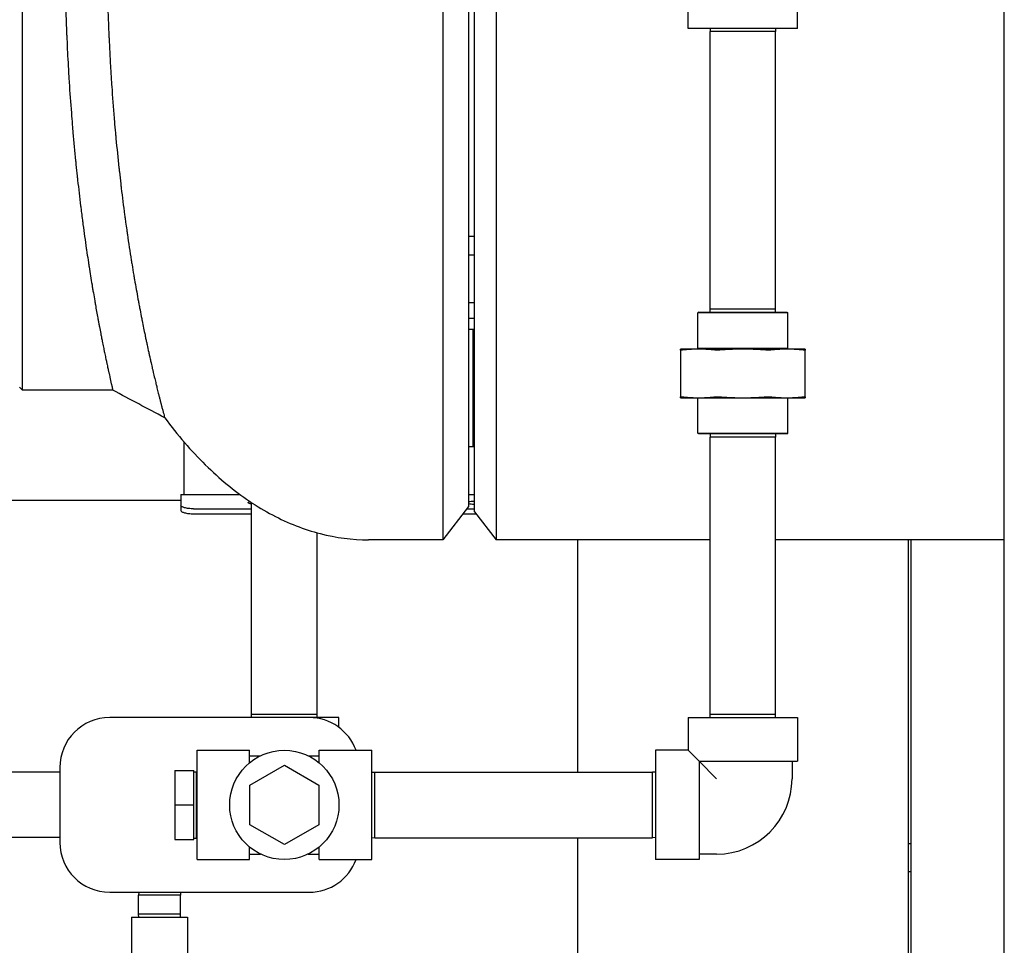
# Model space of a CAD drawing. Header units: inches. Extents: x 12 to 564, y 10 to 374.
# Tile 98 of 158: x 192 to 212, y 291 to 309. Entities that reach past the tile are written whole.
import ezdxf

# ---------------------------------------------------------------- set-up
doc = ezdxf.new("R2010")
doc.units = ezdxf.units.IN
doc.header["$LTSCALE"] = 16
doc.header["$MEASUREMENT"] = 0
doc.layers.add('Visible (ANSI)', color=7, linetype='Continuous', lineweight=30)

msp = doc.modelspace()

# ---------------------------------------------------------------- linework, layer by layer
at = {"layer": 'Visible (ANSI)'}
for p, q in [((211.61, 255.957), (211.61, 328.883)), ((200.359, 322.795), (200.359, 298.795)), ((201.427, 322.795), (201.427, 298.795)), ((200.996, 299.357), (200.996, 322.233)), ((200.871, 322.128), (200.871, 299.462)), ((205.276, 309.045), (205.276, 310.095)), ((207.466, 309.045), (207.466, 310.095)), ((191.936, 301.795), (191.936, 309.845)), ((207.466, 309.045), (205.276, 309.045)), ((205.715, 309.045), (205.713, 308.982)), ((207.028, 308.982), (205.713, 308.982)), ((205.713, 303.42), (205.713, 308.982)), ((207.026, 309.045), (207.028, 308.982)), ((207.028, 303.42), (207.028, 308.982)), ((200.871, 304.884), (200.996, 304.884)), ((200.871, 304.509), (200.996, 304.509)), ((200.996, 303.543), (200.871, 303.543)), ((205.486, 303.357), (205.471, 303.342)), ((207.271, 303.342), (205.471, 303.342)), ((205.471, 302.632), (205.471, 303.342)), ((205.486, 303.357), (207.255, 303.357)), ((207.028, 303.42), (205.713, 303.42)), ((205.715, 303.357), (205.713, 303.42)), ((207.026, 303.357), (207.028, 303.42)), ((207.255, 303.357), (207.271, 303.342)), ((207.271, 302.632), (207.271, 303.342)), ((200.871, 303.239), (200.996, 303.239)), ((200.996, 303.009), (200.871, 303.009)), ((200.962, 303.009), (200.962, 300.667)), ((205.487, 302.617), (205.121, 302.617)), ((205.121, 302.599), (205.121, 301.661)), ((205.471, 302.632), (205.456, 302.617)), ((207.271, 302.632), (205.471, 302.632)), ((206.371, 302.617), (205.487, 302.617)), ((207.255, 302.617), (206.371, 302.617)), ((207.621, 302.617), (207.255, 302.617)), ((207.271, 302.632), (207.286, 302.617)), ((207.621, 301.661), (207.621, 302.599)), ((191.936, 301.795), (191.873, 301.857)), ((193.745, 301.795), (191.936, 301.795)), ((205.121, 301.642), (205.487, 301.642)), ((205.471, 300.935), (205.471, 301.642)), ((205.487, 301.642), (206.371, 301.642)), ((206.371, 301.642), (207.255, 301.642)), ((207.255, 301.642), (207.621, 301.642)), ((207.271, 300.935), (207.271, 301.642)), ((205.471, 300.935), (207.271, 300.935)), ((205.486, 300.919), (205.471, 300.935)), ((207.255, 300.919), (205.486, 300.919)), ((205.715, 300.919), (205.713, 300.856)), ((207.026, 300.919), (207.028, 300.856)), ((207.255, 300.919), (207.271, 300.935)), ((195.167, 300.763), (195.167, 299.701)), ((207.028, 300.856), (205.713, 300.856)), ((205.713, 295.294), (205.713, 300.856)), ((207.028, 295.294), (207.028, 300.856)), ((200.871, 300.667), (200.996, 300.667)), ((195.111, 299.701), (195.111, 299.483)), ((195.111, 299.701), (196.298, 299.701)), ((200.871, 299.701), (200.996, 299.701)), ((191.191, 299.587), (195.111, 299.587)), ((196.526, 295.296), (196.526, 299.542)), ((200.986, 299.571), (200.996, 299.571)), ((200.996, 299.505), (200.986, 299.505)), ((195.111, 299.483), (195.111, 299.382)), ((195.361, 299.418), (196.526, 299.418)), ((195.361, 299.317), (196.526, 299.317)), ((200.871, 299.462), (200.359, 298.795)), ((200.76, 299.317), (201.027, 299.317)), ((200.837, 299.418), (200.996, 299.418)), ((200.996, 299.357), (201.427, 298.795)), ((197.841, 295.296), (197.841, 298.935)), ((200.359, 298.795), (198.871, 298.795)), ((205.713, 298.795), (201.427, 298.795)), ((203.058, 298.795), (203.058, 294.139)), ((211.61, 298.795), (207.028, 298.795)), ((209.683, 298.795), (209.683, 274.994)), ((209.746, 282.67), (209.746, 298.795)), ((197.683, 295.231), (193.683, 295.231)), ((198.278, 295.232), (196.088, 295.232)), ((196.088, 295.231), (196.088, 295.232)), ((197.841, 295.296), (196.526, 295.296)), ((196.528, 295.232), (196.526, 295.296)), ((197.839, 295.232), (197.841, 295.296)), ((198.278, 295.035), (198.278, 295.232)), ((205.276, 295.231), (207.466, 295.231)), ((205.276, 295.231), (205.276, 294.576)), ((207.028, 295.294), (205.713, 295.294)), ((205.715, 295.231), (205.713, 295.294)), ((207.026, 295.231), (207.028, 295.294)), ((207.466, 295.231), (207.466, 294.356)), ((195.433, 292.386), (195.433, 294.576)), ((195.433, 294.576), (196.483, 294.576)), ((196.483, 294.323), (196.483, 294.576)), ((197.883, 294.323), (197.883, 294.576)), ((197.883, 294.576), (198.933, 294.576)), ((198.933, 292.386), (198.933, 294.576)), ((204.621, 294.576), (204.621, 292.386)), ((205.276, 294.576), (204.621, 294.576)), ((205.496, 294.356), (205.276, 294.576)), ((196.483, 294.467), (196.706, 294.467)), ((197.661, 294.467), (197.883, 294.467)), ((192.683, 294.231), (192.683, 292.731)), ((196.493, 293.88), (197.183, 294.278)), ((197.183, 294.278), (197.873, 293.88)), ((205.496, 294.356), (205.496, 292.386)), ((205.846, 294.006), (205.496, 294.356)), ((205.496, 294.356), (207.466, 294.356)), ((207.356, 294.356), (207.356, 294.006)), ((192.683, 294.14), (191.308, 294.14)), ((194.991, 294.171), (195.371, 294.171)), ((194.991, 294.171), (194.991, 293.481)), ((195.371, 293.481), (195.371, 294.171)), ((195.371, 294.145), (195.424, 294.145)), ((195.424, 292.818), (195.424, 294.145)), ((195.433, 294.145), (195.424, 294.145)), ((198.933, 294.137), (198.996, 294.139)), ((198.996, 292.824), (198.996, 294.139)), ((198.996, 294.139), (204.558, 294.139)), ((204.558, 292.824), (204.558, 294.139)), ((204.621, 294.137), (204.558, 294.139)), ((196.493, 293.083), (196.493, 293.88)), ((197.873, 293.88), (197.873, 293.083)), ((194.991, 293.481), (195.371, 293.481)), ((194.991, 293.481), (194.991, 292.791)), ((195.371, 292.791), (195.371, 293.481)), ((197.183, 292.685), (196.493, 293.083)), ((197.873, 293.083), (197.183, 292.685)), ((192.683, 292.825), (191.308, 292.825)), ((195.371, 292.818), (195.424, 292.818)), ((195.433, 292.818), (195.424, 292.818)), ((198.933, 292.826), (198.996, 292.824)), ((198.996, 292.824), (204.558, 292.824)), ((203.058, 292.824), (203.058, 274.994)), ((204.621, 292.826), (204.558, 292.824)), ((194.991, 292.791), (195.371, 292.791)), ((196.483, 292.386), (196.483, 292.639)), ((197.883, 292.386), (197.883, 292.639)), ((209.746, 292.702), (209.683, 292.702)), ((196.483, 292.496), (196.706, 292.496)), ((197.661, 292.496), (197.883, 292.496)), ((205.846, 292.496), (205.496, 292.496)), ((195.433, 292.386), (196.483, 292.386)), ((197.883, 292.386), (198.933, 292.386)), ((205.496, 292.386), (204.621, 292.386)), ((209.746, 292.137), (209.683, 292.137)), ((193.683, 291.731), (197.683, 291.731)), ((194.265, 291.731), (194.263, 291.669)), ((195.103, 291.669), (194.263, 291.669)), ((194.263, 291.294), (194.263, 291.669)), ((195.101, 291.731), (195.103, 291.669)), ((195.103, 291.294), (195.103, 291.669)), ((194.123, 291.231), (195.243, 291.231)), ((194.123, 291.231), (194.123, 289.351)), ((195.103, 291.294), (194.263, 291.294)), ((194.265, 291.231), (194.263, 291.294)), ((195.101, 291.231), (195.103, 291.294)), ((195.243, 291.231), (195.243, 289.351))]:
    msp.add_line(p, q, dxfattribs=at)
msp.add_circle((197.183, 293.481), 1.095, dxfattribs=at)
for centre, radius, start, end in [((193.683, 294.231), 1, 90, 180), ((197.683, 294.231), 1, 20.1818, 90), ((205.846, 294.006), 1.51, 270, 0), ((193.683, 292.731), 1, 180, 270), ((197.683, 292.731), 1, 270, 339.8182)]:
    msp.add_arc(centre, radius, start, end, dxfattribs=at)
for points, knots in [([(192.792, 309.845), (192.796, 309.68), (192.8, 309.516), (192.805, 309.352), (192.806, 309.343), (192.806, 309.334), (192.806, 309.325), (192.81, 309.225), (192.813, 309.125), (192.817, 309.026), (192.817, 309.015), (192.818, 309.003), (192.818, 308.992), (192.82, 308.963), (192.821, 308.933), (192.822, 308.904)], [0.98161979, 0.98161979, 0.98161979, 0.98161979, 0.99122042, 0.99122042, 0.99122042, 0.99174483, 0.99174483, 0.99174483, 0.99760613, 0.99760613, 0.99760613, 0.99826351, 0.99826351, 0.99826351, 1, 1, 1, 1]), ([(193.636, 309.845), (193.64, 309.666), (193.645, 309.488), (193.651, 309.311), (193.652, 309.302), (193.652, 309.292), (193.652, 309.283), (193.656, 309.18), (193.66, 309.078), (193.664, 308.976), (193.665, 308.964), (193.665, 308.953), (193.666, 308.941), (193.667, 308.911), (193.668, 308.881), (193.67, 308.85)], [0.98110133, 0.98110133, 0.98110133, 0.98110133, 0.99122042, 0.99122042, 0.99122042, 0.99174483, 0.99174483, 0.99174483, 0.99760613, 0.99760613, 0.99760613, 0.99826351, 0.99826351, 0.99826351, 1, 1, 1, 1]), ([(192.822, 308.904), (192.83, 308.721), (192.838, 308.54), (192.848, 308.359), (192.849, 308.344), (192.85, 308.328), (192.851, 308.313), (192.856, 308.215), (192.862, 308.117), (192.868, 308.019), (192.869, 308.002), (192.87, 307.985), (192.871, 307.968), (192.884, 307.761), (192.899, 307.556), (192.915, 307.353), (192.916, 307.332), (192.918, 307.312), (192.919, 307.291), (192.925, 307.215), (192.932, 307.14), (192.938, 307.065), (192.939, 307.053), (192.94, 307.04), (192.941, 307.027), (192.943, 307.005), (192.945, 306.982), (192.947, 306.96), (192.963, 306.768), (192.981, 306.579), (193, 306.393), (193.003, 306.367), (193.005, 306.342), (193.008, 306.316), (193.016, 306.238), (193.024, 306.161), (193.032, 306.085), (193.035, 306.058), (193.038, 306.031), (193.041, 306.005), (193.06, 305.83), (193.08, 305.658), (193.101, 305.49), (193.104, 305.462), (193.108, 305.433), (193.111, 305.405), (193.113, 305.387), (193.116, 305.369), (193.118, 305.352), (193.124, 305.302), (193.13, 305.253), (193.137, 305.205), (193.141, 305.175), (193.144, 305.146), (193.148, 305.118), (193.17, 304.953), (193.192, 304.792), (193.215, 304.636), (193.219, 304.606), (193.224, 304.577), (193.228, 304.548), (193.238, 304.483), (193.247, 304.418), (193.257, 304.355), (193.262, 304.326), (193.266, 304.297), (193.27, 304.268), (193.29, 304.144), (193.309, 304.023), (193.329, 303.906), (193.333, 303.88), (193.337, 303.854), (193.341, 303.829), (193.346, 303.8), (193.351, 303.772), (193.356, 303.744), (193.365, 303.69), (193.374, 303.637), (193.383, 303.584), (193.388, 303.557), (193.393, 303.53), (193.397, 303.504), (193.413, 303.414), (193.429, 303.327), (193.444, 303.243), (193.449, 303.218), (193.453, 303.194), (193.458, 303.17), (193.46, 303.159), (193.462, 303.147), (193.464, 303.136), (193.469, 303.113), (193.473, 303.089), (193.478, 303.066), (193.486, 303.021), (193.495, 302.977), (193.503, 302.933), (193.507, 302.912), (193.511, 302.89), (193.516, 302.869), (193.518, 302.858), (193.52, 302.848), (193.522, 302.837), (193.524, 302.824), (193.527, 302.811), (193.53, 302.797), (193.531, 302.79), (193.533, 302.783), (193.534, 302.776), (193.542, 302.735), (193.55, 302.696), (193.558, 302.657), (193.562, 302.639), (193.565, 302.62), (193.569, 302.602), (193.571, 302.592), (193.573, 302.583), (193.575, 302.573), (193.579, 302.556), (193.582, 302.538), (193.586, 302.522), (193.593, 302.485), (193.6, 302.45), (193.607, 302.417), (193.611, 302.402), (193.614, 302.388), (193.617, 302.374), (193.619, 302.364), (193.621, 302.354), (193.623, 302.345), (193.626, 302.332), (193.628, 302.319), (193.631, 302.306), (193.638, 302.273), (193.645, 302.242), (193.651, 302.213), (193.653, 302.202), (193.656, 302.192), (193.658, 302.182), (193.66, 302.172), (193.662, 302.162), (193.664, 302.153), (193.666, 302.144), (193.668, 302.135), (193.67, 302.126), (193.675, 302.105), (193.679, 302.085), (193.683, 302.066), (193.685, 302.059), (193.686, 302.053), (193.687, 302.047), (193.689, 302.04), (193.691, 302.033), (193.692, 302.027), (193.694, 302.018), (193.696, 302.009), (193.698, 302.001), (193.699, 301.995), (193.7, 301.989), (193.702, 301.984), (193.707, 301.961), (193.711, 301.941), (193.716, 301.922), (193.716, 301.918), (193.717, 301.915), (193.718, 301.911), (193.72, 301.904), (193.721, 301.896), (193.723, 301.89), (193.724, 301.887), (193.724, 301.884), (193.725, 301.881), (193.728, 301.865), (193.732, 301.851), (193.734, 301.839), (193.735, 301.838), (193.735, 301.836), (193.735, 301.835), (193.737, 301.83), (193.738, 301.825), (193.739, 301.821), (193.739, 301.82), (193.739, 301.819), (193.739, 301.819), (193.741, 301.809), (193.743, 301.803), (193.744, 301.799), (193.744, 301.799), (193.744, 301.799), (193.744, 301.799), (193.744, 301.797), (193.744, 301.796), (193.745, 301.795), (193.745, 301.795), (193.745, 301.795), (193.745, 301.795), (193.745, 301.795), (193.745, 301.795), (193.745, 301.795), (193.745, 301.795), (193.745, 301.795), (193.745, 301.795)], [0, 0, 0, 0, 0.0107623, 0.0107623, 0.0107623, 0.0116788, 0.0116788, 0.0116788, 0.0175253, 0.0175253, 0.0175253, 0.0185604, 0.0185604, 0.0185604, 0.0309908, 0.0309908, 0.0309908, 0.0322647, 0.0322647, 0.0322647, 0.0369093, 0.0369093, 0.0369093, 0.0376944, 0.0376944, 0.0376944, 0.0390994, 0.0390994, 0.0390994, 0.0510063, 0.0510063, 0.0510063, 0.0526375, 0.0526375, 0.0526375, 0.057609, 0.057609, 0.057609, 0.0593414, 0.0593414, 0.0593414, 0.0707334, 0.0707334, 0.0707334, 0.072664, 0.072664, 0.072664, 0.0738794, 0.0738794, 0.0738794, 0.0772607, 0.0772607, 0.0772607, 0.0792784, 0.0792784, 0.0792784, 0.0907468, 0.0907468, 0.0907468, 0.092889, 0.092889, 0.092889, 0.0977076, 0.0977076, 0.0977076, 0.0999121, 0.0999121, 0.0999121, 0.1094374, 0.1094374, 0.1094374, 0.1115365, 0.1115365, 0.1115365, 0.1138731, 0.1138731, 0.1138731, 0.1183936, 0.1183936, 0.1183936, 0.1207306, 0.1207306, 0.1207306, 0.1285963, 0.1285963, 0.1285963, 0.1308877, 0.1308877, 0.1308877, 0.1319811, 0.1319811, 0.1319811, 0.1342543, 0.1342543, 0.1342543, 0.1387343, 0.1387343, 0.1387343, 0.1409794, 0.1409794, 0.1409794, 0.1421053, 0.1421053, 0.1421053, 0.1435604, 0.1435604, 0.1435604, 0.1443434, 0.1443434, 0.1443434, 0.1488207, 0.1488207, 0.1488207, 0.1509961, 0.1509961, 0.1509961, 0.1521585, 0.1521585, 0.1521585, 0.1542811, 0.1542811, 0.1542811, 0.1588192, 0.1588192, 0.1588192, 0.1607877, 0.1607877, 0.1607877, 0.162145, 0.162145, 0.162145, 0.1640242, 0.1640242, 0.1640242, 0.1688256, 0.1688256, 0.1688256, 0.170521, 0.170521, 0.170521, 0.1721833, 0.1721833, 0.1721833, 0.1737877, 0.1737877, 0.1737877, 0.1776155, 0.1776155, 0.1776155, 0.1789078, 0.1789078, 0.1789078, 0.1803304, 0.1803304, 0.1803304, 0.1822658, 0.1822658, 0.1822658, 0.1835764, 0.1835764, 0.1835764, 0.1889528, 0.1889528, 0.1889528, 0.1900056, 0.1900056, 0.1900056, 0.1922807, 0.1922807, 0.1922807, 0.1931934, 0.1931934, 0.1931934, 0.198935, 0.198935, 0.198935, 0.1995494, 0.1995494, 0.1995494, 0.2022636, 0.2022636, 0.2022636, 0.2027275, 0.2027275, 0.2027275, 0.2089195, 0.2089195, 0.2089195, 0.2090927, 0.2090927, 0.2090927, 0.2120601, 0.2120601, 0.2120601, 0.2122447, 0.2122447, 0.2122447, 0.2122881, 0.2122881, 0.2122881, 0.2131728, 0.2131728, 0.2131728, 0.2131728]), ([(193.67, 308.85), (193.678, 308.663), (193.688, 308.476), (193.699, 308.289), (193.7, 308.273), (193.7, 308.257), (193.701, 308.242), (193.707, 308.14), (193.714, 308.039), (193.721, 307.939), (193.722, 307.921), (193.723, 307.903), (193.724, 307.885), (193.739, 307.671), (193.755, 307.459), (193.772, 307.249), (193.774, 307.228), (193.776, 307.206), (193.778, 307.185), (193.785, 307.106), (193.791, 307.029), (193.798, 306.951), (193.8, 306.938), (193.801, 306.925), (193.802, 306.912), (193.804, 306.888), (193.806, 306.865), (193.809, 306.842), (193.827, 306.643), (193.847, 306.447), (193.868, 306.252), (193.871, 306.226), (193.874, 306.199), (193.877, 306.172), (193.886, 306.091), (193.895, 306.011), (193.905, 305.931), (193.908, 305.903), (193.911, 305.875), (193.915, 305.847), (193.936, 305.664), (193.959, 305.484), (193.983, 305.308), (193.987, 305.278), (193.991, 305.248), (193.995, 305.218), (193.998, 305.199), (194, 305.181), (194.003, 305.162), (194.01, 305.11), (194.017, 305.058), (194.025, 305.007), (194.029, 304.976), (194.033, 304.946), (194.038, 304.915), (194.063, 304.741), (194.089, 304.57), (194.116, 304.403), (194.121, 304.372), (194.126, 304.341), (194.131, 304.31), (194.142, 304.24), (194.154, 304.171), (194.165, 304.103), (194.17, 304.072), (194.176, 304.041), (194.181, 304.011), (194.204, 303.878), (194.227, 303.748), (194.25, 303.622), (194.255, 303.594), (194.26, 303.567), (194.265, 303.539), (194.271, 303.508), (194.277, 303.478), (194.283, 303.448), (194.294, 303.389), (194.305, 303.331), (194.316, 303.274), (194.322, 303.244), (194.328, 303.215), (194.333, 303.185), (194.353, 303.087), (194.372, 302.991), (194.392, 302.898), (194.397, 302.871), (194.403, 302.844), (194.408, 302.818), (194.411, 302.805), (194.414, 302.793), (194.416, 302.78), (194.422, 302.754), (194.427, 302.728), (194.433, 302.703), (194.444, 302.652), (194.454, 302.603), (194.465, 302.555), (194.47, 302.531), (194.476, 302.507), (194.481, 302.483), (194.483, 302.472), (194.486, 302.46), (194.489, 302.448), (194.492, 302.433), (194.495, 302.418), (194.499, 302.403), (194.5, 302.395), (194.502, 302.387), (194.504, 302.38), (194.514, 302.334), (194.524, 302.29), (194.534, 302.247), (194.539, 302.226), (194.544, 302.205), (194.549, 302.184), (194.551, 302.173), (194.554, 302.162), (194.557, 302.151), (194.561, 302.131), (194.566, 302.112), (194.57, 302.093), (194.58, 302.051), (194.59, 302.011), (194.599, 301.972), (194.603, 301.955), (194.607, 301.939), (194.611, 301.922), (194.614, 301.911), (194.617, 301.9), (194.619, 301.889), (194.623, 301.874), (194.627, 301.859), (194.63, 301.844), (194.64, 301.806), (194.649, 301.77), (194.657, 301.736), (194.66, 301.723), (194.663, 301.711), (194.666, 301.7), (194.669, 301.688), (194.672, 301.677), (194.675, 301.666), (194.678, 301.655), (194.68, 301.645), (194.683, 301.634), (194.689, 301.61), (194.695, 301.586), (194.701, 301.564), (194.703, 301.557), (194.705, 301.549), (194.707, 301.542), (194.709, 301.534), (194.711, 301.526), (194.713, 301.518), (194.716, 301.508), (194.718, 301.497), (194.721, 301.487), (194.723, 301.481), (194.724, 301.474), (194.726, 301.467), (194.733, 301.441), (194.739, 301.416), (194.745, 301.394), (194.746, 301.39), (194.748, 301.385), (194.749, 301.381), (194.751, 301.372), (194.753, 301.363), (194.756, 301.355), (194.756, 301.352), (194.757, 301.349), (194.758, 301.346), (194.763, 301.326), (194.768, 301.309), (194.772, 301.294), (194.772, 301.293), (194.773, 301.291), (194.773, 301.29), (194.775, 301.284), (194.776, 301.278), (194.778, 301.273), (194.778, 301.272), (194.778, 301.271), (194.778, 301.27), (194.781, 301.259), (194.784, 301.251), (194.785, 301.246), (194.785, 301.246), (194.785, 301.246), (194.785, 301.246), (194.786, 301.244), (194.786, 301.242), (194.786, 301.242), (194.786, 301.242), (194.786, 301.242), (194.786, 301.242), (194.786, 301.242), (194.786, 301.242), (194.786, 301.242), (194.786, 301.242), (194.786, 301.242), (194.786, 301.242)], [0, 0, 0, 0, 0.0107623, 0.0107623, 0.0107623, 0.0116788, 0.0116788, 0.0116788, 0.0175253, 0.0175253, 0.0175253, 0.0185604, 0.0185604, 0.0185604, 0.0309908, 0.0309908, 0.0309908, 0.0322647, 0.0322647, 0.0322647, 0.0369093, 0.0369093, 0.0369093, 0.0376944, 0.0376944, 0.0376944, 0.0390994, 0.0390994, 0.0390994, 0.0510063, 0.0510063, 0.0510063, 0.0526375, 0.0526375, 0.0526375, 0.057609, 0.057609, 0.057609, 0.0593414, 0.0593414, 0.0593414, 0.0707334, 0.0707334, 0.0707334, 0.072664, 0.072664, 0.072664, 0.0738794, 0.0738794, 0.0738794, 0.0772607, 0.0772607, 0.0772607, 0.0792784, 0.0792784, 0.0792784, 0.0907468, 0.0907468, 0.0907468, 0.092889, 0.092889, 0.092889, 0.0977076, 0.0977076, 0.0977076, 0.0999121, 0.0999121, 0.0999121, 0.1094374, 0.1094374, 0.1094374, 0.1115365, 0.1115365, 0.1115365, 0.1138731, 0.1138731, 0.1138731, 0.1183936, 0.1183936, 0.1183936, 0.1207306, 0.1207306, 0.1207306, 0.1285963, 0.1285963, 0.1285963, 0.1308877, 0.1308877, 0.1308877, 0.1319811, 0.1319811, 0.1319811, 0.1342543, 0.1342543, 0.1342543, 0.1387343, 0.1387343, 0.1387343, 0.1409794, 0.1409794, 0.1409794, 0.1421053, 0.1421053, 0.1421053, 0.1435604, 0.1435604, 0.1435604, 0.1443434, 0.1443434, 0.1443434, 0.1488207, 0.1488207, 0.1488207, 0.1509961, 0.1509961, 0.1509961, 0.1521585, 0.1521585, 0.1521585, 0.1542811, 0.1542811, 0.1542811, 0.1588192, 0.1588192, 0.1588192, 0.1607877, 0.1607877, 0.1607877, 0.162145, 0.162145, 0.162145, 0.1640242, 0.1640242, 0.1640242, 0.1688256, 0.1688256, 0.1688256, 0.170521, 0.170521, 0.170521, 0.1721833, 0.1721833, 0.1721833, 0.1737877, 0.1737877, 0.1737877, 0.1776155, 0.1776155, 0.1776155, 0.1789078, 0.1789078, 0.1789078, 0.1803304, 0.1803304, 0.1803304, 0.1822658, 0.1822658, 0.1822658, 0.1835764, 0.1835764, 0.1835764, 0.1889528, 0.1889528, 0.1889528, 0.1900056, 0.1900056, 0.1900056, 0.1922807, 0.1922807, 0.1922807, 0.1931934, 0.1931934, 0.1931934, 0.198935, 0.198935, 0.198935, 0.1995494, 0.1995494, 0.1995494, 0.2022636, 0.2022636, 0.2022636, 0.2027275, 0.2027275, 0.2027275, 0.2089195, 0.2089195, 0.2089195, 0.2090927, 0.2090927, 0.2090927, 0.2120601, 0.2120601, 0.2120601, 0.2122447, 0.2122447, 0.2122447, 0.2122881, 0.2122881, 0.2122881, 0.2131823, 0.2131823, 0.2131823, 0.2131823]), ([(200.996, 304.034), (200.996, 304.037), (200.996, 304.04), (200.996, 304.046), (200.996, 304.05), (200.996, 304.053)], [2.31442608, 2.31442608, 2.31442608, 2.31442608, 2.33754489, 2.33754489, 2.36066369, 2.36066369, 2.36066369, 2.36066369]), ([(205.157, 302.599), (205.146, 302.598), (205.136, 302.597), (205.124, 302.597), (205.121, 302.598), (205.121, 302.599)], [0.39704, 0.39704, 0.39704, 0.39704, 0.5173895, 0.5173895, 0.6377389, 0.6377389, 0.6377389, 0.6377389]), ([(205.905, 302.599), (205.888, 302.598), (205.872, 302.597), (205.842, 302.597), (205.828, 302.598), (205.816, 302.599)], [1.2997286, 1.2997286, 1.2997286, 1.2997286, 1.420078, 1.420078, 1.5404275, 1.5404275, 1.5404275, 1.5404275]), ([(206.925, 302.599), (206.913, 302.598), (206.899, 302.597), (206.87, 302.597), (206.853, 302.598), (206.837, 302.599)], [1.2997286, 1.2997286, 1.2997286, 1.2997286, 1.420078, 1.420078, 1.5404275, 1.5404275, 1.5404275, 1.5404275]), ([(207.621, 302.599), (207.621, 302.598), (207.617, 302.597), (207.605, 302.597), (207.596, 302.598), (207.584, 302.599)], [1.2997286, 1.2997286, 1.2997286, 1.2997286, 1.420078, 1.420078, 1.5404275, 1.5404275, 1.5404275, 1.5404275]), ([(205.121, 301.661), (205.121, 301.662), (205.124, 301.663), (205.136, 301.663), (205.146, 301.662), (205.157, 301.661)], [1.2997286, 1.2997286, 1.2997286, 1.2997286, 1.420078, 1.420078, 1.5404275, 1.5404275, 1.5404275, 1.5404275]), ([(205.816, 301.661), (205.828, 301.662), (205.842, 301.663), (205.872, 301.663), (205.888, 301.662), (205.905, 301.661)], [0.39704, 0.39704, 0.39704, 0.39704, 0.5173895, 0.5173895, 0.6377389, 0.6377389, 0.6377389, 0.6377389]), ([(206.837, 301.661), (206.853, 301.662), (206.87, 301.663), (206.899, 301.663), (206.913, 301.662), (206.925, 301.661)], [0.39704, 0.39704, 0.39704, 0.39704, 0.5173895, 0.5173895, 0.6377389, 0.6377389, 0.6377389, 0.6377389]), ([(207.584, 301.661), (207.596, 301.662), (207.605, 301.663), (207.617, 301.663), (207.621, 301.662), (207.621, 301.661)], [0.39704, 0.39704, 0.39704, 0.39704, 0.5173895, 0.5173895, 0.6377389, 0.6377389, 0.6377389, 0.6377389]), ([(194.786, 301.242), (194.915, 301.068), (195.047, 300.902), (195.454, 300.43), (195.74, 300.149), (196.33, 299.663), (196.635, 299.458), (197.258, 299.128), (197.577, 299.003), (198.22, 298.837), (198.546, 298.795), (198.871, 298.795)], [-0.6499484, -0.6499484, -0.6499484, -0.6499484, -0.5781874, -0.5781874, -0.4336405, -0.4336405, -0.2890937, -0.2890937, -0.1445468, -0.1445468, 0, 0, 0, 0]), ([(196.526, 299.511), (196.517, 299.512), (196.508, 299.514), (196.487, 299.519), (196.475, 299.523), (196.459, 299.531), (196.455, 299.536), (196.455, 299.544), (196.459, 299.548), (196.474, 299.555), (196.485, 299.559), (196.497, 299.561)], [-0.9766445, -0.9766445, -0.9766445, -0.9766445, -0.8970148, -0.8970148, -0.7475123, -0.7475123, -0.5980099, -0.5980099, -0.4485074, -0.4485074, -0.3115827, -0.3115827, -0.3115827, -0.3115827]), ([(200.871, 299.561), (200.873, 299.561), (200.874, 299.562), (200.89, 299.565), (200.907, 299.567), (200.946, 299.57), (200.967, 299.571), (200.986, 299.571)], [-0.3173111, -0.3173111, -0.3173111, -0.3173111, -0.2990049, -0.2990049, -0.1495025, -0.1495025, 0, 0, 0, 0]), ([(200.986, 299.505), (200.967, 299.505), (200.946, 299.506), (200.907, 299.51), (200.89, 299.513), (200.874, 299.516), (200.873, 299.516), (200.871, 299.517)], [-1.1960197, -1.1960197, -1.1960197, -1.1960197, -1.0465173, -1.0465173, -0.8970148, -0.8970148, -0.8787087, -0.8787087, -0.8787087, -0.8787087]), ([(195.361, 299.418), (195.33, 299.418), (195.296, 299.419), (195.235, 299.426), (195.207, 299.432), (195.162, 299.443), (195.143, 299.451), (195.118, 299.467), (195.111, 299.475), (195.111, 299.483)], [-3.8285942, -3.8285942, -3.8285942, -3.8285942, -3.5893962, -3.5893962, -3.3501983, -3.3501983, -3.110943, -3.110943, -2.8716877, -2.8716877, -2.8716877, -2.8716877]), ([(195.111, 299.382), (195.111, 299.374), (195.118, 299.366), (195.143, 299.35), (195.162, 299.343), (195.207, 299.331), (195.235, 299.326), (195.296, 299.319), (195.33, 299.317), (195.361, 299.317)], [-0.9569101, -0.9569101, -0.9569101, -0.9569101, -0.717653, -0.717653, -0.478396, -0.478396, -0.239198, -0.239198, 0, 0, 0, 0])]:
    msp.add_open_spline(points, degree=3, knots=knots, dxfattribs=at)
for points, weights in [([(205.121, 302.599), (205.121, 302.617), (205.121, 302.617)], [1.07707509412, 1.05512060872, 1]), ([(205.487, 302.617), (205.328, 302.617), (205.157, 302.599)], [1, 1.05512060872, 1.07707509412]), ([(205.816, 302.599), (205.646, 302.617), (205.487, 302.617)], [1.07707509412, 1.05512060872, 1]), ([(206.371, 302.617), (206.145, 302.617), (205.905, 302.599)], [1, 1.05512060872, 1.07707509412]), ([(206.837, 302.599), (206.596, 302.617), (206.371, 302.617)], [1.07707509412, 1.05512060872, 1]), ([(207.255, 302.617), (207.095, 302.617), (206.925, 302.599)], [1, 1.05512060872, 1.07707509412]), ([(207.584, 302.599), (207.414, 302.617), (207.255, 302.617)], [1.07707509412, 1.05512060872, 1]), ([(207.621, 302.617), (207.621, 302.617), (207.621, 302.599)], [1, 1.05512060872, 1.07707509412]), ([(205.121, 301.642), (205.121, 301.642), (205.121, 301.661)], [1, 1.05512060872, 1.07707509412]), ([(205.157, 301.661), (205.328, 301.642), (205.487, 301.642)], [1.07707509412, 1.05512060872, 1]), ([(205.487, 301.642), (205.646, 301.642), (205.816, 301.661)], [1, 1.05512060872, 1.07707509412]), ([(205.905, 301.661), (206.145, 301.642), (206.371, 301.642)], [1.07707509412, 1.05512060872, 1]), ([(206.371, 301.642), (206.596, 301.642), (206.837, 301.661)], [1, 1.05512060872, 1.07707509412]), ([(206.925, 301.661), (207.095, 301.642), (207.255, 301.642)], [1.07707509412, 1.05512060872, 1]), ([(207.255, 301.642), (207.414, 301.642), (207.584, 301.661)], [1, 1.05512060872, 1.07707509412]), ([(207.621, 301.661), (207.621, 301.642), (207.621, 301.642)], [1.07707509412, 1.05512060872, 1])]:
    msp.add_rational_spline(points, weights, degree=2, dxfattribs=at)
msp.add_open_spline([(194.786, 301.242), (194.439, 301.426), (194.092, 301.61), (193.745, 301.795)], degree=3, dxfattribs=at)

doc.saveas('drawing.dxf')
